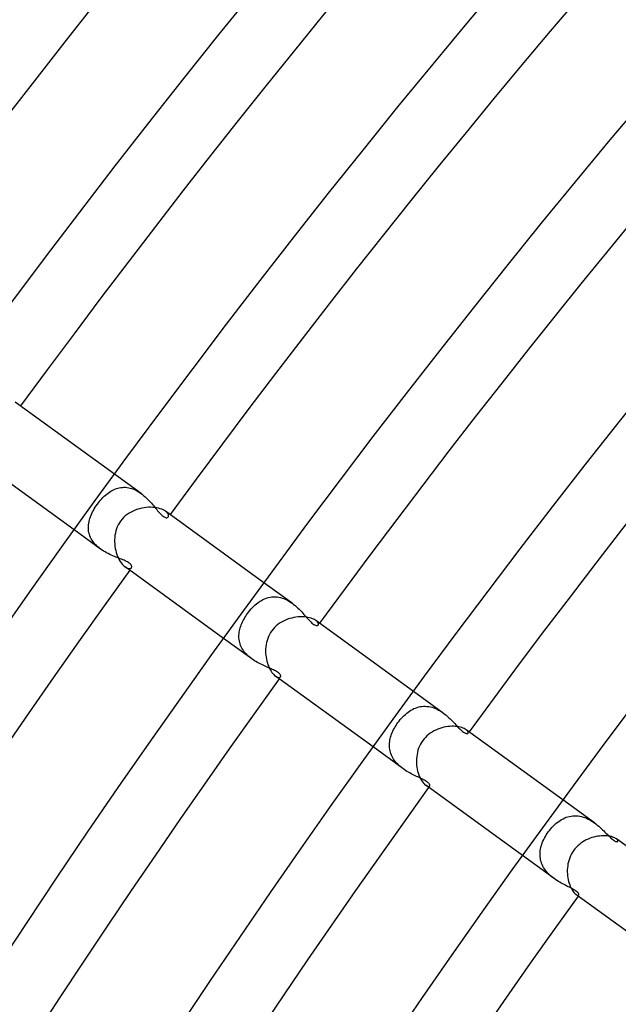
# Model space of a CAD drawing. Header units: millimetres. Extents: x -660 to 660, y -630 to 630.
# Tile 30 of 131: x -431 to -397, y 281 to 338. Entities that reach past the tile are written whole.
import ezdxf

# ---------------------------------------------------------------- set-up
doc = ezdxf.new("R2010")
doc.units = ezdxf.units.MM
doc.layers.add('HIDDEN', color=7, linetype='Continuous')
doc.layers.add('THICK', color=7, linetype='Continuous')

msp = doc.modelspace()

# ---------------------------------------------------------------- linework, layer by layer
at = {"layer": 'HIDDEN'}
for p, q in [((-424.435, 310.842), (-425.982, 311.966)), ((-426.201, 310.969), (-426.121, 311.015)), ((-426.121, 311.015), (-426.04, 311.057)), ((-426.04, 311.057), (-425.957, 311.094)), ((-425.957, 311.094), (-425.873, 311.125)), ((-425.873, 311.125), (-425.787, 311.152)), ((-425.787, 311.152), (-425.7, 311.173)), ((-425.7, 311.173), (-425.612, 311.188)), ((-425.612, 311.188), (-425.522, 311.197)), ((-425.522, 311.197), (-425.431, 311.201)), ((-425.431, 311.201), (-425.339, 311.198)), ((-425.339, 311.198), (-425.247, 311.189)), ((-425.247, 311.189), (-425.154, 311.174)), ((-425.154, 311.174), (-425.062, 311.152)), ((-425.062, 311.152), (-424.969, 311.125)), ((-424.969, 311.125), (-424.877, 311.091)), ((-424.877, 311.091), (-424.785, 311.051)), ((-424.785, 311.051), (-424.695, 311.006)), ((-424.695, 311.006), (-424.606, 310.956)), ((-426.852, 310.38), (-426.787, 310.458)), ((-426.787, 310.458), (-426.719, 310.534)), ((-426.719, 310.534), (-426.649, 310.607)), ((-426.649, 310.607), (-426.579, 310.676)), ((-426.579, 310.676), (-426.506, 310.742)), ((-426.506, 310.742), (-426.432, 310.805)), ((-426.432, 310.805), (-426.357, 310.864)), ((-426.357, 310.864), (-426.28, 310.918)), ((-426.28, 310.918), (-426.201, 310.969)), ((-424.606, 310.956), (-424.52, 310.901)), ((-424.52, 310.901), (-424.435, 310.842)), ((-424.435, 310.842), (-424.35, 310.778)), ((-424.35, 310.778), (-424.267, 310.71)), ((-424.267, 310.71), (-424.188, 310.64)), ((-424.188, 310.64), (-424.111, 310.567)), ((-424.111, 310.567), (-424.036, 310.493)), ((-424.036, 310.493), (-423.964, 310.418)), ((-427.208, 309.857), (-427.156, 309.948)), ((-427.156, 309.948), (-427.1, 310.039)), ((-427.1, 310.039), (-427.04, 310.129)), ((-427.04, 310.129), (-426.978, 310.218)), ((-426.978, 310.218), (-426.916, 310.3)), ((-426.916, 310.3), (-426.852, 310.38)), ((-423.964, 310.418), (-423.895, 310.342)), ((-423.895, 310.342), (-423.828, 310.267)), ((-423.828, 310.267), (-423.763, 310.191)), ((-423.763, 310.191), (-423.701, 310.117)), ((-423.701, 310.117), (-423.64, 310.044)), ((-423.64, 310.044), (-423.582, 309.973)), ((-423.582, 309.973), (-423.526, 309.905)), ((-423.526, 309.905), (-423.471, 309.839)), ((-427.462, 309.204), (-427.44, 309.298)), ((-427.44, 309.298), (-427.412, 309.391)), ((-427.412, 309.391), (-427.38, 309.485)), ((-427.38, 309.485), (-427.343, 309.578)), ((-427.343, 309.578), (-427.302, 309.671)), ((-427.302, 309.671), (-427.257, 309.764)), ((-427.257, 309.764), (-427.208, 309.857)), ((-423.471, 309.839), (-423.417, 309.776)), ((-423.417, 309.776), (-423.363, 309.715)), ((-423.363, 309.715), (-423.309, 309.657)), ((-423.309, 309.657), (-423.255, 309.603)), ((-423.255, 309.603), (-423.201, 309.554)), ((-423.201, 309.554), (-423.147, 309.512)), ((-423.147, 309.512), (-423.096, 309.479)), ((-423.096, 309.479), (-423.05, 309.455)), ((-423.05, 309.455), (-423.008, 309.439)), ((-423.008, 309.439), (-422.971, 309.431)), ((-422.949, 309.757), (-423.007, 309.805)), ((-422.971, 309.431), (-422.939, 309.43)), ((-422.903, 309.71), (-422.949, 309.757)), ((-422.939, 309.43), (-422.911, 309.434)), ((-422.911, 309.434), (-422.887, 309.443)), ((-422.868, 309.663), (-422.903, 309.71)), ((-422.887, 309.443), (-422.866, 309.456)), ((-422.845, 309.618), (-422.868, 309.663)), ((-422.866, 309.456), (-422.85, 309.473)), ((-422.85, 309.473), (-422.835, 309.502)), ((-422.832, 309.575), (-422.845, 309.618)), ((-422.835, 309.502), (-422.829, 309.536)), ((-422.829, 309.536), (-422.832, 309.575)), ((-426.786, 307.606), (-428.333, 308.73)), ((-427.499, 308.832), (-427.498, 308.924)), ((-427.494, 308.739), (-427.499, 308.832)), ((-427.498, 308.924), (-427.492, 309.018)), ((-427.483, 308.647), (-427.494, 308.739)), ((-427.492, 309.018), (-427.48, 309.111)), ((-427.48, 309.111), (-427.462, 309.204)), ((-427.466, 308.556), (-427.483, 308.647)), ((-427.442, 308.465), (-427.466, 308.556)), ((-427.412, 308.376), (-427.442, 308.465)), ((-427.375, 308.289), (-427.412, 308.376)), ((-427.332, 308.203), (-427.375, 308.289)), ((-427.283, 308.119), (-427.332, 308.203)), ((-427.227, 308.037), (-427.283, 308.119)), ((-427.165, 307.957), (-427.227, 308.037)), ((-427.098, 307.88), (-427.165, 307.957)), ((-427.027, 307.807), (-427.098, 307.88)), ((-426.95, 307.737), (-427.027, 307.807)), ((-426.87, 307.67), (-426.95, 307.737)), ((-426.785, 307.606), (-426.87, 307.67)), ((-426.701, 307.547), (-426.785, 307.606)), ((-426.614, 307.491), (-426.701, 307.547)), ((-426.526, 307.439), (-426.614, 307.491)), ((-426.437, 307.389), (-426.526, 307.439)), ((-426.347, 307.343), (-426.437, 307.389)), ((-426.257, 307.299), (-426.347, 307.343)), ((-426.166, 307.257), (-426.257, 307.299)), ((-426.077, 307.217), (-426.166, 307.257)), ((-425.988, 307.18), (-426.077, 307.217)), ((-425.901, 307.145), (-425.988, 307.18)), ((-425.816, 307.111), (-425.901, 307.145)), ((-425.733, 307.078), (-425.816, 307.111)), ((-425.652, 307.046), (-425.733, 307.078)), ((-425.574, 307.016), (-425.652, 307.046)), ((-425.499, 306.985), (-425.574, 307.016)), ((-425.425, 306.954), (-425.499, 306.985)), ((-425.355, 306.922), (-425.425, 306.954)), ((-425.358, 306.569), (-425.296, 306.528)), ((-425.289, 306.89), (-425.355, 306.922)), ((-425.296, 306.528), (-425.236, 306.499)), ((-425.227, 306.858), (-425.289, 306.89)), ((-425.236, 306.499), (-425.181, 306.481)), ((-425.17, 306.824), (-425.227, 306.858)), ((-425.181, 306.481), (-425.131, 306.472)), ((-425.12, 306.79), (-425.17, 306.824)), ((-425.131, 306.472), (-425.086, 306.473)), ((-425.078, 306.756), (-425.12, 306.79)), ((-425.086, 306.473), (-425.048, 306.482)), ((-425.044, 306.723), (-425.078, 306.756)), ((-425.048, 306.482), (-425.017, 306.499)), ((-425.016, 306.69), (-425.044, 306.723)), ((-425.017, 306.499), (-424.995, 306.522)), ((-424.996, 306.658), (-425.016, 306.69)), ((-424.983, 306.626), (-424.996, 306.658)), ((-424.995, 306.522), (-424.983, 306.544)), ((-424.976, 306.597), (-424.983, 306.626)), ((-424.983, 306.544), (-424.976, 306.569)), ((-424.976, 306.569), (-424.976, 306.597)), ((-415.647, 304.457), (-417.285, 305.648)), ((-417.288, 304.696), (-417.197, 304.734)), ((-417.197, 304.734), (-417.105, 304.767)), ((-417.105, 304.767), (-417.011, 304.793)), ((-417.011, 304.793), (-416.915, 304.813)), ((-416.915, 304.813), (-416.818, 304.826)), ((-416.818, 304.826), (-416.72, 304.832)), ((-416.72, 304.832), (-416.62, 304.832)), ((-416.62, 304.832), (-416.52, 304.824)), ((-416.52, 304.824), (-416.419, 304.809)), ((-416.419, 304.809), (-416.319, 304.787)), ((-416.319, 304.787), (-416.219, 304.758)), ((-416.219, 304.758), (-416.12, 304.722)), ((-416.12, 304.722), (-416.021, 304.68)), ((-418.026, 304.125), (-417.952, 304.206)), ((-417.952, 304.206), (-417.875, 304.282)), ((-417.875, 304.282), (-417.797, 304.355)), ((-417.797, 304.355), (-417.717, 304.424)), ((-417.717, 304.424), (-417.635, 304.488)), ((-417.635, 304.488), (-417.551, 304.547)), ((-417.551, 304.547), (-417.465, 304.602)), ((-417.465, 304.602), (-417.378, 304.652)), ((-417.378, 304.652), (-417.288, 304.696)), ((-416.021, 304.68), (-415.924, 304.632)), ((-415.924, 304.632), (-415.829, 304.578)), ((-415.829, 304.578), (-415.737, 304.52)), ((-415.737, 304.52), (-415.646, 304.457)), ((-415.646, 304.457), (-415.558, 304.39)), ((-415.558, 304.39), (-415.473, 304.321)), ((-415.473, 304.321), (-415.391, 304.249)), ((-415.391, 304.249), (-415.312, 304.176)), ((-415.312, 304.176), (-415.236, 304.101)), ((-418.445, 303.538), (-418.397, 303.622)), ((-418.397, 303.622), (-418.346, 303.704)), ((-418.346, 303.704), (-418.292, 303.786)), ((-418.292, 303.786), (-418.235, 303.866)), ((-418.235, 303.866), (-418.168, 303.955)), ((-418.168, 303.955), (-418.098, 304.042)), ((-418.098, 304.042), (-418.026, 304.125)), ((-415.236, 304.101), (-415.162, 304.026)), ((-415.162, 304.026), (-415.091, 303.951)), ((-415.091, 303.951), (-415.023, 303.876)), ((-415.023, 303.876), (-414.957, 303.802)), ((-414.957, 303.802), (-414.893, 303.73)), ((-414.893, 303.73), (-414.832, 303.661)), ((-414.832, 303.661), (-414.773, 303.594)), ((-414.773, 303.594), (-414.716, 303.53)), ((-418.689, 302.941), (-418.665, 303.027)), ((-418.665, 303.027), (-418.638, 303.113)), ((-418.638, 303.113), (-418.606, 303.199)), ((-418.606, 303.199), (-418.571, 303.285)), ((-418.571, 303.285), (-418.532, 303.37)), ((-418.532, 303.37), (-418.49, 303.454)), ((-418.49, 303.454), (-418.445, 303.538)), ((-414.716, 303.53), (-414.66, 303.469)), ((-414.66, 303.469), (-414.604, 303.41)), ((-414.604, 303.41), (-414.548, 303.356)), ((-414.548, 303.356), (-414.494, 303.305)), ((-414.494, 303.305), (-414.44, 303.261)), ((-414.44, 303.261), (-414.387, 303.223)), ((-414.387, 303.223), (-414.338, 303.193)), ((-414.338, 303.193), (-414.293, 303.172)), ((-414.293, 303.172), (-414.253, 303.16)), ((-414.209, 303.408), (-414.262, 303.451)), ((-414.253, 303.16), (-414.219, 303.154)), ((-414.219, 303.154), (-414.189, 303.155)), ((-414.168, 303.364), (-414.209, 303.408)), ((-414.189, 303.155), (-414.164, 303.161)), ((-414.139, 303.322), (-414.168, 303.364)), ((-414.164, 303.161), (-414.144, 303.172)), ((-414.144, 303.172), (-414.129, 303.188)), ((-414.121, 303.282), (-414.139, 303.322)), ((-414.129, 303.188), (-414.116, 303.214)), ((-414.113, 303.246), (-414.121, 303.282)), ((-414.116, 303.214), (-414.113, 303.246)), ((-418.743, 302.509), (-418.741, 302.595)), ((-418.739, 302.423), (-418.743, 302.509)), ((-418.741, 302.595), (-418.735, 302.681)), ((-418.73, 302.337), (-418.739, 302.423)), ((-418.735, 302.681), (-418.724, 302.768)), ((-418.724, 302.768), (-418.709, 302.854)), ((-418.709, 302.854), (-418.689, 302.941)), ((-417.998, 301.221), (-419.636, 302.412)), ((-418.717, 302.252), (-418.73, 302.337)), ((-418.698, 302.168), (-418.717, 302.252)), ((-418.673, 302.085), (-418.698, 302.168)), ((-418.644, 302.002), (-418.673, 302.085)), ((-418.608, 301.921), (-418.644, 302.002)), ((-418.567, 301.841), (-418.608, 301.921)), ((-418.521, 301.762), (-418.567, 301.841)), ((-418.471, 301.686), (-418.521, 301.762)), ((-418.415, 301.612), (-418.471, 301.686)), ((-418.355, 301.541), (-418.415, 301.612)), ((-418.29, 301.471), (-418.355, 301.541)), ((-418.221, 301.404), (-418.29, 301.471)), ((-418.149, 301.34), (-418.221, 301.404)), ((-418.074, 301.279), (-418.149, 301.34)), ((-417.997, 301.22), (-418.074, 301.279)), ((-417.917, 301.165), (-417.997, 301.22)), ((-417.836, 301.112), (-417.917, 301.165)), ((-417.753, 301.061), (-417.836, 301.112)), ((-417.669, 301.013), (-417.753, 301.061)), ((-417.585, 300.968), (-417.669, 301.013)), ((-417.501, 300.925), (-417.585, 300.968)), ((-417.418, 300.884), (-417.501, 300.925)), ((-417.335, 300.845), (-417.418, 300.884)), ((-417.253, 300.808), (-417.335, 300.845)), ((-417.173, 300.772), (-417.253, 300.808)), ((-417.094, 300.738), (-417.173, 300.772)), ((-417.017, 300.705), (-417.094, 300.738)), ((-416.942, 300.672), (-417.017, 300.705)), ((-416.869, 300.641), (-416.942, 300.672)), ((-416.799, 300.609), (-416.869, 300.641)), ((-416.731, 300.578), (-416.799, 300.609)), ((-416.667, 300.546), (-416.731, 300.578)), ((-416.607, 300.515), (-416.667, 300.546)), ((-416.613, 300.215), (-416.555, 300.178)), ((-416.552, 300.484), (-416.607, 300.515)), ((-416.555, 300.178), (-416.501, 300.152)), ((-416.502, 300.453), (-416.552, 300.484)), ((-416.458, 300.422), (-416.502, 300.453)), ((-416.501, 300.152), (-416.452, 300.137)), ((-416.42, 300.392), (-416.458, 300.422)), ((-416.452, 300.137), (-416.408, 300.133)), ((-416.387, 300.362), (-416.42, 300.392)), ((-416.408, 300.133), (-416.372, 300.137)), ((-416.36, 300.333), (-416.387, 300.362)), ((-416.372, 300.137), (-416.343, 300.15)), ((-416.338, 300.305), (-416.36, 300.333)), ((-416.343, 300.15), (-416.322, 300.17)), ((-416.323, 300.277), (-416.338, 300.305)), ((-416.313, 300.252), (-416.323, 300.277)), ((-416.322, 300.17), (-416.313, 300.186)), ((-416.308, 300.228), (-416.313, 300.252)), ((-416.313, 300.186), (-416.308, 300.206)), ((-416.308, 300.206), (-416.308, 300.228)), ((-406.855, 298.07), (-408.588, 299.329)), ((-408.375, 298.393), (-408.282, 298.42)), ((-408.282, 298.42), (-408.188, 298.44)), ((-408.188, 298.44), (-408.092, 298.454)), ((-408.092, 298.454), (-407.996, 298.462)), ((-407.996, 298.462), (-407.899, 298.463)), ((-407.899, 298.463), (-407.801, 298.458)), ((-407.801, 298.458), (-407.702, 298.445)), ((-407.702, 298.445), (-407.603, 298.426)), ((-407.603, 298.426), (-407.505, 298.401)), ((-409.284, 297.766), (-409.211, 297.844)), ((-409.211, 297.844), (-409.136, 297.919)), ((-409.136, 297.919), (-409.059, 297.99)), ((-409.059, 297.99), (-408.979, 298.057)), ((-408.979, 298.057), (-408.898, 298.12)), ((-408.898, 298.12), (-408.815, 298.178)), ((-408.815, 298.178), (-408.731, 298.231)), ((-408.731, 298.231), (-408.644, 298.28)), ((-408.644, 298.28), (-408.556, 298.323)), ((-408.556, 298.323), (-408.467, 298.361)), ((-408.467, 298.361), (-408.375, 298.393)), ((-407.505, 298.401), (-407.407, 298.369)), ((-407.407, 298.369), (-407.311, 298.332)), ((-407.311, 298.332), (-407.216, 298.288)), ((-407.216, 298.288), (-407.122, 298.24)), ((-407.122, 298.24), (-407.03, 298.187)), ((-407.03, 298.187), (-406.941, 298.13)), ((-406.941, 298.13), (-406.854, 298.069)), ((-406.854, 298.069), (-406.769, 298.005)), ((-406.769, 298.005), (-406.686, 297.938)), ((-406.686, 297.938), (-406.606, 297.869)), ((-406.606, 297.869), (-406.529, 297.799)), ((-409.698, 297.185), (-409.65, 297.269)), ((-409.65, 297.269), (-409.599, 297.351)), ((-409.599, 297.351), (-409.545, 297.432)), ((-409.545, 297.432), (-409.49, 297.512)), ((-409.49, 297.512), (-409.424, 297.599)), ((-409.424, 297.599), (-409.355, 297.684)), ((-409.355, 297.684), (-409.284, 297.766)), ((-406.529, 297.799), (-406.455, 297.729)), ((-406.455, 297.729), (-406.383, 297.658)), ((-406.383, 297.658), (-406.314, 297.588)), ((-406.314, 297.588), (-406.248, 297.519)), ((-406.248, 297.519), (-406.183, 297.451)), ((-406.183, 297.451), (-406.121, 297.384)), ((-406.121, 297.384), (-406.06, 297.319)), ((-406.06, 297.319), (-406, 297.256)), ((-409.914, 296.668), (-409.887, 296.755)), ((-409.887, 296.755), (-409.856, 296.843)), ((-409.856, 296.843), (-409.822, 296.929)), ((-409.822, 296.929), (-409.784, 297.015)), ((-409.784, 297.015), (-409.742, 297.101)), ((-409.742, 297.101), (-409.698, 297.185)), ((-406, 297.256), (-405.943, 297.196)), ((-405.943, 297.196), (-405.887, 297.14)), ((-405.887, 297.14), (-405.832, 297.088)), ((-405.832, 297.088), (-405.78, 297.04)), ((-405.78, 297.04), (-405.73, 296.998)), ((-405.73, 296.998), (-405.683, 296.963)), ((-405.683, 296.963), (-405.638, 296.933)), ((-405.638, 296.933), (-405.597, 296.909)), ((-405.597, 296.909), (-405.559, 296.891)), ((-405.559, 296.891), (-405.524, 296.879)), ((-405.524, 296.879), (-405.493, 296.873)), ((-405.472, 297.06), (-405.521, 297.1)), ((-405.493, 296.873), (-405.465, 296.872)), ((-405.436, 297.021), (-405.472, 297.06)), ((-405.465, 296.872), (-405.442, 296.876)), ((-405.442, 296.876), (-405.424, 296.885)), ((-405.413, 296.984), (-405.436, 297.021)), ((-405.424, 296.885), (-405.411, 296.898)), ((-405.402, 296.95), (-405.413, 296.984)), ((-405.411, 296.898), (-405.401, 296.921)), ((-405.401, 296.921), (-405.402, 296.95)), ((-409.983, 296.228), (-409.979, 296.316)), ((-409.983, 296.14), (-409.983, 296.228)), ((-409.978, 296.053), (-409.983, 296.14)), ((-409.979, 296.316), (-409.969, 296.404)), ((-409.969, 296.404), (-409.955, 296.492)), ((-409.955, 296.492), (-409.937, 296.58)), ((-409.937, 296.58), (-409.914, 296.668)), ((-409.206, 294.833), (-410.939, 296.093)), ((-409.968, 295.966), (-409.978, 296.053)), ((-409.952, 295.879), (-409.968, 295.966)), ((-409.931, 295.793), (-409.952, 295.879)), ((-409.904, 295.708), (-409.931, 295.793)), ((-409.872, 295.624), (-409.904, 295.708)), ((-409.834, 295.541), (-409.872, 295.624)), ((-409.791, 295.46), (-409.834, 295.541)), ((-409.743, 295.381), (-409.791, 295.46)), ((-409.69, 295.304), (-409.743, 295.381)), ((-409.632, 295.229), (-409.69, 295.304)), ((-409.569, 295.156), (-409.632, 295.229)), ((-409.503, 295.085), (-409.569, 295.156)), ((-409.433, 295.018), (-409.503, 295.085)), ((-409.36, 294.954), (-409.433, 295.018)), ((-409.284, 294.892), (-409.36, 294.954)), ((-409.206, 294.833), (-409.284, 294.892)), ((-409.126, 294.777), (-409.206, 294.833)), ((-409.046, 294.725), (-409.126, 294.777)), ((-408.964, 294.674), (-409.046, 294.725)), ((-408.883, 294.627), (-408.964, 294.674)), ((-408.801, 294.581), (-408.883, 294.627)), ((-408.72, 294.538), (-408.801, 294.581)), ((-408.639, 294.497), (-408.72, 294.538)), ((-408.559, 294.457), (-408.639, 294.497)), ((-408.481, 294.42), (-408.559, 294.457)), ((-408.404, 294.383), (-408.481, 294.42)), ((-408.329, 294.348), (-408.404, 294.383)), ((-408.257, 294.314), (-408.329, 294.348)), ((-408.187, 294.281), (-408.257, 294.314)), ((-408.12, 294.249), (-408.187, 294.281)), ((-408.057, 294.217), (-408.12, 294.249)), ((-407.997, 294.186), (-408.057, 294.217)), ((-407.941, 294.156), (-407.997, 294.186)), ((-407.89, 294.126), (-407.941, 294.156)), ((-407.843, 294.096), (-407.89, 294.126)), ((-407.872, 293.864), (-407.819, 293.83)), ((-407.801, 294.068), (-407.843, 294.096)), ((-407.819, 293.83), (-407.77, 293.808)), ((-407.763, 294.039), (-407.801, 294.068)), ((-407.73, 294.011), (-407.763, 294.039)), ((-407.702, 293.984), (-407.73, 294.011)), ((-407.679, 293.958), (-407.702, 293.984)), ((-407.661, 293.933), (-407.679, 293.958)), ((-407.648, 293.91), (-407.661, 293.933)), ((-407.64, 293.888), (-407.648, 293.91)), ((-407.645, 293.822), (-407.638, 293.835)), ((-407.635, 293.868), (-407.64, 293.888)), ((-407.638, 293.835), (-407.635, 293.851)), ((-407.635, 293.851), (-407.635, 293.868)), ((-407.77, 293.808), (-407.728, 293.798)), ((-407.728, 293.798), (-407.692, 293.797)), ((-407.692, 293.797), (-407.664, 293.806)), ((-407.664, 293.806), (-407.645, 293.822)), ((-398.06, 291.679), (-399.891, 293.01)), ((-400.458, 291.49), (-400.381, 291.565)), ((-400.381, 291.565), (-400.302, 291.636)), ((-400.302, 291.636), (-400.221, 291.703)), ((-400.221, 291.703), (-400.138, 291.765)), ((-400.138, 291.765), (-400.053, 291.823)), ((-400.053, 291.823), (-399.967, 291.875)), ((-399.967, 291.875), (-399.878, 291.923)), ((-399.878, 291.923), (-399.787, 291.965)), ((-399.787, 291.965), (-399.695, 292.002)), ((-399.695, 292.002), (-399.601, 292.032)), ((-399.601, 292.032), (-399.506, 292.057)), ((-399.506, 292.057), (-399.409, 292.075)), ((-399.409, 292.075), (-399.312, 292.087)), ((-399.312, 292.087), (-399.213, 292.093)), ((-399.213, 292.093), (-399.113, 292.091)), ((-399.113, 292.091), (-399.012, 292.083)), ((-399.012, 292.083), (-398.912, 292.068)), ((-398.912, 292.068), (-398.812, 292.047)), ((-398.812, 292.047), (-398.712, 292.019)), ((-398.712, 292.019), (-398.614, 291.986)), ((-398.614, 291.986), (-398.516, 291.946)), ((-398.516, 291.946), (-398.42, 291.901)), ((-398.42, 291.901), (-398.326, 291.851)), ((-398.326, 291.851), (-398.235, 291.797)), ((-398.235, 291.797), (-398.146, 291.74)), ((-398.146, 291.74), (-398.059, 291.679)), ((-398.059, 291.679), (-397.973, 291.614)), ((-397.973, 291.614), (-397.891, 291.548)), ((-397.891, 291.548), (-397.811, 291.481)), ((-400.915, 290.888), (-400.86, 290.979)), ((-400.86, 290.979), (-400.802, 291.069)), ((-400.802, 291.069), (-400.741, 291.156)), ((-400.741, 291.156), (-400.674, 291.244)), ((-400.674, 291.244), (-400.605, 291.33)), ((-400.605, 291.33), (-400.533, 291.412)), ((-400.533, 291.412), (-400.458, 291.49)), ((-397.811, 291.481), (-397.735, 291.413)), ((-397.735, 291.413), (-397.661, 291.345)), ((-397.661, 291.345), (-397.59, 291.277)), ((-397.59, 291.277), (-397.521, 291.21)), ((-397.521, 291.21), (-397.455, 291.143)), ((-397.455, 291.143), (-397.39, 291.078)), ((-397.39, 291.078), (-397.327, 291.015)), ((-397.327, 291.015), (-397.266, 290.954)), ((-401.152, 290.335), (-401.124, 290.427)), ((-401.124, 290.427), (-401.091, 290.519)), ((-401.091, 290.519), (-401.054, 290.611)), ((-401.054, 290.611), (-401.012, 290.703)), ((-401.012, 290.703), (-400.966, 290.796)), ((-400.966, 290.796), (-400.915, 290.888)), ((-397.266, 290.954), (-397.208, 290.897)), ((-397.208, 290.897), (-397.151, 290.842)), ((-397.151, 290.842), (-397.096, 290.792)), ((-397.096, 290.792), (-397.044, 290.747)), ((-397.044, 290.747), (-396.995, 290.708)), ((-396.995, 290.708), (-396.949, 290.674)), ((-396.949, 290.674), (-396.906, 290.645)), ((-396.906, 290.645), (-396.866, 290.622)), ((-396.866, 290.622), (-396.829, 290.605)), ((-396.829, 290.605), (-396.796, 290.593)), ((-396.796, 290.593), (-396.767, 290.586)), ((-396.746, 290.721), (-396.783, 290.751)), ((-396.767, 290.586), (-396.743, 290.584)), ((-396.718, 290.692), (-396.746, 290.721)), ((-396.743, 290.584), (-396.723, 290.587)), ((-396.723, 290.587), (-396.707, 290.593)), ((-396.7, 290.665), (-396.718, 290.692)), ((-396.707, 290.593), (-396.696, 290.603)), ((-396.691, 290.641), (-396.7, 290.665)), ((-396.696, 290.603), (-396.69, 290.62)), ((-396.69, 290.62), (-396.691, 290.641)), ((-401.223, 289.88), (-401.219, 289.971)), ((-401.222, 289.789), (-401.223, 289.88)), ((-401.219, 289.971), (-401.209, 290.062)), ((-401.209, 290.062), (-401.195, 290.153)), ((-401.195, 290.153), (-401.176, 290.244)), ((-401.176, 290.244), (-401.152, 290.335)), ((-400.411, 288.443), (-402.242, 289.774)), ((-401.216, 289.698), (-401.222, 289.789)), ((-401.205, 289.608), (-401.216, 289.698)), ((-401.188, 289.518), (-401.205, 289.608)), ((-401.165, 289.429), (-401.188, 289.518)), ((-401.136, 289.341), (-401.165, 289.429)), ((-401.102, 289.254), (-401.136, 289.341)), ((-401.063, 289.169), (-401.102, 289.254)), ((-401.017, 289.086), (-401.063, 289.169)), ((-400.966, 289.004), (-401.017, 289.086)), ((-400.91, 288.924), (-400.966, 289.004)), ((-400.85, 288.847), (-400.91, 288.924)), ((-400.785, 288.773), (-400.85, 288.847)), ((-400.716, 288.701), (-400.785, 288.773)), ((-400.644, 288.632), (-400.716, 288.701)), ((-400.568, 288.566), (-400.644, 288.632)), ((-400.49, 288.503), (-400.568, 288.566)), ((-400.41, 288.443), (-400.49, 288.503)), ((-400.326, 288.384), (-400.41, 288.443)), ((-400.242, 288.328), (-400.326, 288.384)), ((-400.156, 288.275), (-400.242, 288.328)), ((-400.071, 288.225), (-400.156, 288.275)), ((-399.986, 288.177), (-400.071, 288.225)), ((-399.902, 288.131), (-399.986, 288.177)), ((-399.819, 288.087), (-399.902, 288.131)), ((-399.738, 288.046), (-399.819, 288.087)), ((-399.659, 288.006), (-399.738, 288.046)), ((-399.583, 287.967), (-399.659, 288.006)), ((-399.509, 287.93), (-399.583, 287.967)), ((-399.439, 287.894), (-399.509, 287.93)), ((-399.373, 287.859), (-399.439, 287.894)), ((-399.311, 287.824), (-399.373, 287.859)), ((-399.253, 287.791), (-399.311, 287.824)), ((-399.2, 287.759), (-399.253, 287.791)), ((-399.152, 287.727), (-399.2, 287.759)), ((-399.109, 287.696), (-399.152, 287.727)), ((-399.071, 287.666), (-399.109, 287.696)), ((-399.039, 287.637), (-399.071, 287.666)), ((-399.013, 287.61), (-399.039, 287.637)), ((-398.992, 287.585), (-399.013, 287.61)), ((-398.977, 287.562), (-398.992, 287.585)), ((-398.966, 287.541), (-398.977, 287.562)), ((-398.96, 287.522), (-398.966, 287.541)), ((-399.134, 287.515), (-399.093, 287.49)), ((-399.093, 287.49), (-399.057, 287.472)), ((-399.057, 287.472), (-399.026, 287.464)), ((-399.026, 287.464), (-399, 287.462)), ((-399, 287.462), (-398.98, 287.468)), ((-398.98, 287.468), (-398.966, 287.479)), ((-398.966, 287.479), (-398.96, 287.491)), ((-398.958, 287.505), (-398.96, 287.522)), ((-398.96, 287.491), (-398.958, 287.505))]:
    msp.add_line(p, q, dxfattribs=at)
at = {"layer": 'THICK'}
for p, q in [((-405.39, 338.294), (-403.319, 340.761)), ((-419.891, 337.554), (-417.824, 340.109)), ((-407.446, 335.815), (-405.39, 338.294)), ((-421.943, 334.987), (-419.891, 337.554)), ((-409.487, 333.323), (-407.446, 335.815)), ((-423.978, 332.407), (-421.943, 334.987)), ((-397.136, 331.406), (-395.107, 333.823)), ((-411.513, 330.819), (-409.487, 333.323)), ((-425.998, 329.814), (-423.978, 332.407)), ((-399.151, 328.978), (-397.136, 331.406)), ((-413.523, 328.302), (-411.513, 330.819)), ((-428.002, 327.209), (-425.998, 329.814)), ((-401.15, 326.537), (-399.151, 328.978)), ((-415.518, 325.774), (-413.523, 328.302)), ((-429.99, 324.592), (-428.002, 327.209)), ((-403.135, 324.083), (-401.15, 326.537)), ((-417.498, 323.233), (-415.518, 325.774)), ((-431.962, 321.963), (-429.99, 324.592)), ((-405.104, 321.618), (-403.135, 324.083)), ((-419.462, 320.68), (-417.498, 323.233)), ((-407.058, 319.141), (-405.104, 321.618)), ((-421.41, 318.115), (-419.462, 320.68)), ((-408.998, 316.652), (-407.058, 319.141)), ((-423.343, 315.539), (-421.41, 318.115)), ((-396.685, 314.934), (-394.756, 317.348)), ((-410.922, 314.151), (-408.998, 316.652)), ((-425.982, 311.966), (-431.755, 316.16)), ((-425.26, 312.951), (-423.343, 315.539)), ((-398.598, 312.508), (-396.685, 314.934)), ((-412.83, 311.639), (-410.922, 314.151)), ((-428.333, 308.73), (-434.106, 312.924)), ((-427.161, 310.351), (-425.26, 312.951)), ((-400.497, 310.071), (-398.598, 312.508)), ((-414.724, 309.115), (-412.83, 311.639)), ((-429.046, 307.739), (-427.161, 310.351)), ((-424.776, 309.872), (-424.899, 309.82)), ((-424.649, 309.918), (-424.776, 309.872)), ((-424.521, 309.955), (-424.649, 309.918)), ((-424.392, 309.986), (-424.521, 309.955)), ((-424.262, 310.009), (-424.392, 309.986)), ((-424.133, 310.026), (-424.262, 310.009)), ((-424.005, 310.035), (-424.133, 310.026)), ((-423.879, 310.037), (-424.005, 310.035)), ((-423.756, 310.033), (-423.879, 310.037)), ((-423.637, 310.022), (-423.756, 310.033)), ((-423.524, 310.005), (-423.637, 310.022)), ((-423.417, 309.982), (-423.524, 310.005)), ((-423.317, 309.954), (-423.417, 309.982)), ((-423.225, 309.922), (-423.317, 309.954)), ((-423.143, 309.885), (-423.225, 309.922)), ((-423.07, 309.846), (-423.143, 309.885)), ((-402.381, 307.622), (-400.497, 310.071)), ((-425.542, 309.342), (-425.626, 309.236)), ((-425.45, 309.441), (-425.542, 309.342)), ((-425.352, 309.532), (-425.45, 309.441)), ((-425.246, 309.616), (-425.352, 309.532)), ((-425.135, 309.691), (-425.246, 309.616)), ((-425.019, 309.759), (-425.135, 309.691)), ((-424.899, 309.82), (-425.019, 309.759)), ((-423.007, 309.805), (-423.07, 309.846)), ((-417.285, 305.648), (-423.007, 309.805)), ((-425.861, 308.784), (-425.899, 308.661)), ((-425.815, 308.903), (-425.861, 308.784)), ((-425.76, 309.019), (-425.815, 308.903)), ((-425.697, 309.13), (-425.76, 309.019)), ((-425.626, 309.236), (-425.697, 309.13)), ((-416.602, 306.579), (-414.724, 309.115)), ((-425.965, 308.283), (-425.972, 308.155)), ((-425.972, 308.155), (-425.972, 308.027)), ((-425.951, 308.41), (-425.965, 308.283)), ((-425.929, 308.537), (-425.951, 308.41)), ((-425.899, 308.661), (-425.929, 308.537)), ((-430.915, 305.116), (-429.046, 307.739)), ((-425.972, 308.027), (-425.965, 307.899)), ((-425.965, 307.899), (-425.952, 307.773)), ((-425.952, 307.773), (-425.932, 307.648)), ((-425.932, 307.648), (-425.906, 307.526)), ((-404.25, 305.162), (-402.381, 307.622)), ((-425.906, 307.526), (-425.874, 307.407)), ((-425.874, 307.407), (-425.837, 307.293)), ((-425.837, 307.293), (-425.796, 307.183)), ((-425.796, 307.183), (-425.749, 307.078)), ((-425.749, 307.078), (-425.699, 306.98)), ((-425.699, 306.98), (-425.645, 306.89)), ((-425.645, 306.89), (-425.59, 306.808)), ((-425.59, 306.808), (-425.532, 306.734)), ((-425.532, 306.734), (-425.474, 306.669)), ((-425.474, 306.669), (-425.415, 306.614)), ((-425.415, 306.614), (-425.358, 306.569)), ((-419.636, 302.412), (-425.358, 306.569)), ((-418.464, 304.032), (-416.602, 306.579)), ((-432.769, 302.482), (-430.915, 305.116)), ((-406.104, 302.69), (-404.25, 305.162)), ((-420.311, 301.474), (-418.464, 304.032)), ((-415.792, 303.562), (-415.913, 303.522)), ((-415.669, 303.596), (-415.792, 303.562)), ((-415.546, 303.623), (-415.669, 303.596)), ((-415.422, 303.643), (-415.546, 303.623)), ((-415.3, 303.657), (-415.422, 303.643)), ((-415.179, 303.665), (-415.3, 303.657)), ((-415.06, 303.666), (-415.179, 303.665)), ((-414.946, 303.661), (-415.06, 303.666)), ((-414.836, 303.65), (-414.946, 303.661)), ((-414.731, 303.634), (-414.836, 303.65)), ((-414.632, 303.612), (-414.731, 303.634)), ((-414.541, 303.586), (-414.632, 303.612)), ((-414.458, 303.556), (-414.541, 303.586)), ((-416.669, 303.046), (-416.756, 302.95)), ((-416.576, 303.134), (-416.669, 303.046)), ((-416.476, 303.217), (-416.576, 303.134)), ((-416.372, 303.292), (-416.476, 303.217)), ((-416.262, 303.36), (-416.372, 303.292)), ((-416.149, 303.421), (-416.262, 303.36)), ((-416.032, 303.475), (-416.149, 303.421)), ((-415.913, 303.522), (-416.032, 303.475)), ((-414.384, 303.524), (-414.458, 303.556)), ((-414.319, 303.488), (-414.384, 303.524)), ((-414.262, 303.451), (-414.319, 303.488)), ((-408.588, 299.329), (-414.262, 303.451)), ((-417.022, 302.526), (-417.068, 302.411)), ((-416.967, 302.638), (-417.022, 302.526)), ((-416.905, 302.746), (-416.967, 302.638)), ((-416.836, 302.849), (-416.905, 302.746)), ((-416.756, 302.95), (-416.836, 302.849)), ((-407.943, 300.207), (-406.104, 302.69)), ((-417.179, 301.928), (-417.189, 301.805)), ((-417.162, 302.051), (-417.179, 301.928)), ((-417.138, 302.173), (-417.162, 302.051)), ((-417.107, 302.293), (-417.138, 302.173)), ((-417.068, 302.411), (-417.107, 302.293)), ((-422.142, 298.904), (-420.311, 301.474)), ((-417.189, 301.805), (-417.192, 301.682)), ((-417.192, 301.682), (-417.189, 301.559)), ((-417.189, 301.559), (-417.18, 301.438)), ((-417.18, 301.438), (-417.164, 301.317)), ((-417.164, 301.317), (-417.143, 301.2)), ((-417.143, 301.2), (-417.117, 301.085)), ((-417.117, 301.085), (-417.086, 300.975)), ((-417.086, 300.975), (-417.05, 300.868)), ((-417.05, 300.868), (-417.01, 300.767)), ((-417.01, 300.767), (-416.966, 300.671)), ((-416.966, 300.671), (-416.919, 300.582)), ((-416.919, 300.582), (-416.87, 300.5)), ((-416.87, 300.5), (-416.819, 300.427)), ((-416.819, 300.427), (-416.767, 300.361)), ((-416.767, 300.361), (-416.715, 300.304)), ((-416.715, 300.304), (-416.663, 300.255)), ((-416.663, 300.255), (-416.613, 300.215)), ((-410.939, 296.093), (-416.614, 300.215)), ((-409.767, 297.713), (-407.943, 300.207)), ((-423.958, 296.323), (-422.142, 298.904)), ((-397.485, 296.266), (-395.671, 298.685)), ((-411.576, 295.208), (-409.767, 297.713)), ((-406.705, 297.261), (-406.823, 297.237)), ((-406.588, 297.278), (-406.705, 297.261)), ((-406.472, 297.29), (-406.588, 297.278)), ((-406.358, 297.296), (-406.472, 297.29)), ((-406.247, 297.296), (-406.358, 297.296)), ((-406.14, 297.29), (-406.247, 297.296)), ((-406.038, 297.28), (-406.14, 297.29)), ((-405.942, 297.264), (-406.038, 297.28)), ((-405.852, 297.244), (-405.942, 297.264)), ((-407.801, 296.74), (-407.89, 296.654)), ((-407.707, 296.82), (-407.801, 296.74)), ((-407.608, 296.894), (-407.707, 296.82)), ((-407.505, 296.962), (-407.608, 296.894)), ((-407.397, 297.024), (-407.505, 296.962)), ((-407.287, 297.079), (-407.397, 297.024)), ((-407.173, 297.128), (-407.287, 297.079)), ((-407.058, 297.17), (-407.173, 297.128)), ((-406.941, 297.207), (-407.058, 297.17)), ((-406.823, 297.237), (-406.941, 297.207)), ((-405.769, 297.22), (-405.852, 297.244)), ((-405.694, 297.193), (-405.769, 297.22)), ((-405.628, 297.164), (-405.694, 297.193)), ((-405.57, 297.133), (-405.628, 297.164)), ((-405.521, 297.1), (-405.57, 297.133)), ((-399.891, 293.01), (-405.521, 297.1)), ((-425.757, 293.732), (-423.958, 296.323)), ((-408.237, 296.137), (-408.285, 296.021)), ((-408.182, 296.25), (-408.237, 296.137)), ((-408.119, 296.359), (-408.182, 296.25)), ((-408.048, 296.464), (-408.119, 296.359)), ((-407.972, 296.562), (-408.048, 296.464)), ((-407.89, 296.654), (-407.972, 296.562)), ((-399.285, 293.836), (-397.485, 296.266)), ((-408.381, 295.659), (-408.399, 295.536)), ((-408.357, 295.781), (-408.381, 295.659)), ((-408.324, 295.902), (-408.357, 295.781)), ((-408.285, 296.021), (-408.324, 295.902)), ((-413.369, 292.692), (-411.576, 295.208)), ((-408.41, 295.412), (-408.414, 295.289)), ((-408.414, 295.289), (-408.411, 295.167)), ((-408.411, 295.167), (-408.403, 295.046)), ((-408.399, 295.536), (-408.41, 295.412)), ((-408.403, 295.046), (-408.388, 294.926)), ((-408.388, 294.926), (-408.368, 294.809)), ((-408.368, 294.809), (-408.343, 294.696)), ((-408.343, 294.696), (-408.313, 294.587)), ((-408.313, 294.587), (-408.279, 294.483)), ((-408.279, 294.483), (-408.24, 294.385)), ((-408.24, 294.385), (-408.198, 294.292)), ((-408.198, 294.292), (-408.154, 294.206)), ((-408.154, 294.206), (-408.107, 294.129)), ((-408.107, 294.129), (-408.06, 294.059)), ((-408.06, 294.059), (-408.012, 293.998)), ((-408.012, 293.998), (-407.964, 293.944)), ((-407.964, 293.944), (-407.917, 293.9)), ((-407.917, 293.9), (-407.872, 293.864)), ((-402.242, 289.774), (-407.872, 293.864)), ((-401.07, 291.395), (-399.285, 293.836)), ((-427.541, 291.129), (-425.757, 293.732)), ((-415.147, 290.165), (-413.369, 292.692)), ((-429.309, 288.515), (-427.541, 291.129)), ((-402.84, 288.943), (-401.07, 291.395)), ((-398.936, 290.428), (-399.026, 290.35)), ((-398.842, 290.502), (-398.936, 290.428)), ((-398.743, 290.569), (-398.842, 290.502)), ((-398.64, 290.631), (-398.743, 290.569)), ((-398.535, 290.687), (-398.64, 290.631)), ((-398.427, 290.737), (-398.535, 290.687)), ((-398.316, 290.781), (-398.427, 290.737)), ((-398.205, 290.82), (-398.316, 290.781)), ((-398.092, 290.852), (-398.205, 290.82)), ((-397.979, 290.879), (-398.092, 290.852)), ((-397.867, 290.9), (-397.979, 290.879)), ((-397.756, 290.915), (-397.867, 290.9)), ((-397.647, 290.925), (-397.756, 290.915)), ((-397.539, 290.929), (-397.647, 290.925)), ((-397.436, 290.928), (-397.539, 290.929)), ((-397.337, 290.922), (-397.436, 290.928)), ((-397.244, 290.911), (-397.337, 290.922)), ((-397.156, 290.897), (-397.244, 290.911)), ((-397.074, 290.878), (-397.156, 290.897)), ((-397, 290.856), (-397.074, 290.878)), ((-396.933, 290.832), (-397, 290.856)), ((-396.875, 290.806), (-396.933, 290.832)), ((-396.825, 290.779), (-396.875, 290.806)), ((-396.783, 290.751), (-396.825, 290.779)), ((-391.194, 286.692), (-396.783, 290.752)), ((-416.909, 287.627), (-415.147, 290.165)), ((-399.394, 289.874), (-399.449, 289.765)), ((-399.332, 289.98), (-399.394, 289.874)), ((-399.263, 290.082), (-399.332, 289.98)), ((-399.19, 290.176), (-399.263, 290.082)), ((-399.111, 290.265), (-399.19, 290.176)), ((-399.026, 290.35), (-399.111, 290.265)), ((-399.597, 289.304), (-399.616, 289.185)), ((-399.57, 289.421), (-399.597, 289.304)), ((-399.537, 289.538), (-399.57, 289.421)), ((-399.496, 289.653), (-399.537, 289.538)), ((-399.449, 289.765), (-399.496, 289.653)), ((-404.595, 286.48), (-402.84, 288.943)), ((-399.637, 288.947), (-399.638, 288.828)), ((-399.638, 288.828), (-399.633, 288.711)), ((-399.63, 289.066), (-399.637, 288.947)), ((-399.633, 288.711), (-399.623, 288.596)), ((-399.616, 289.185), (-399.63, 289.066)), ((-431.061, 285.891), (-429.309, 288.515)), ((-399.623, 288.596), (-399.607, 288.483)), ((-399.607, 288.483), (-399.586, 288.373)), ((-399.586, 288.373), (-399.561, 288.267)), ((-399.561, 288.267), (-399.532, 288.166)), ((-399.532, 288.166), (-399.499, 288.07)), ((-418.656, 285.078), (-416.909, 287.627)), ((-399.499, 288.07), (-399.462, 287.979)), ((-399.462, 287.979), (-399.423, 287.894)), ((-399.423, 287.894), (-399.382, 287.817)), ((-399.382, 287.817), (-399.34, 287.747)), ((-399.34, 287.747), (-399.297, 287.685)), ((-399.297, 287.685), (-399.254, 287.631)), ((-399.254, 287.631), (-399.212, 287.584)), ((-399.212, 287.584), (-399.172, 287.546)), ((-399.172, 287.546), (-399.134, 287.515)), ((-393.545, 283.455), (-399.134, 287.516)), ((-406.335, 284.006), (-404.595, 286.48)), ((-432.797, 283.256), (-431.061, 285.891)), ((-420.387, 282.519), (-418.656, 285.078)), ((-408.06, 281.522), (-406.335, 284.006)), ((-422.102, 279.95), (-420.387, 282.519)), ((-409.77, 279.028), (-408.06, 281.522))]:
    msp.add_line(p, q, dxfattribs=at)
for radius, start, end in [(567, 108.20211, 143.79791), (556.25, 108.206, 143.79401), (545.5, 108.21007, 143.78995), (534.75, 108.21431, 143.78571), (524, 108.21866, 143.78129), (513.25, 108.22325, 143.77671), (502.5, 108.22806, 143.77196), (524, 144.21869, 179.78132), (513.25, 144.22327, 179.77674), (502.5, 144.22803, 179.77198), (491.75, 144.23301, 179.767)]:
    msp.add_arc((0, 0), radius, start, end, dxfattribs=at)

doc.saveas('drawing.dxf')
